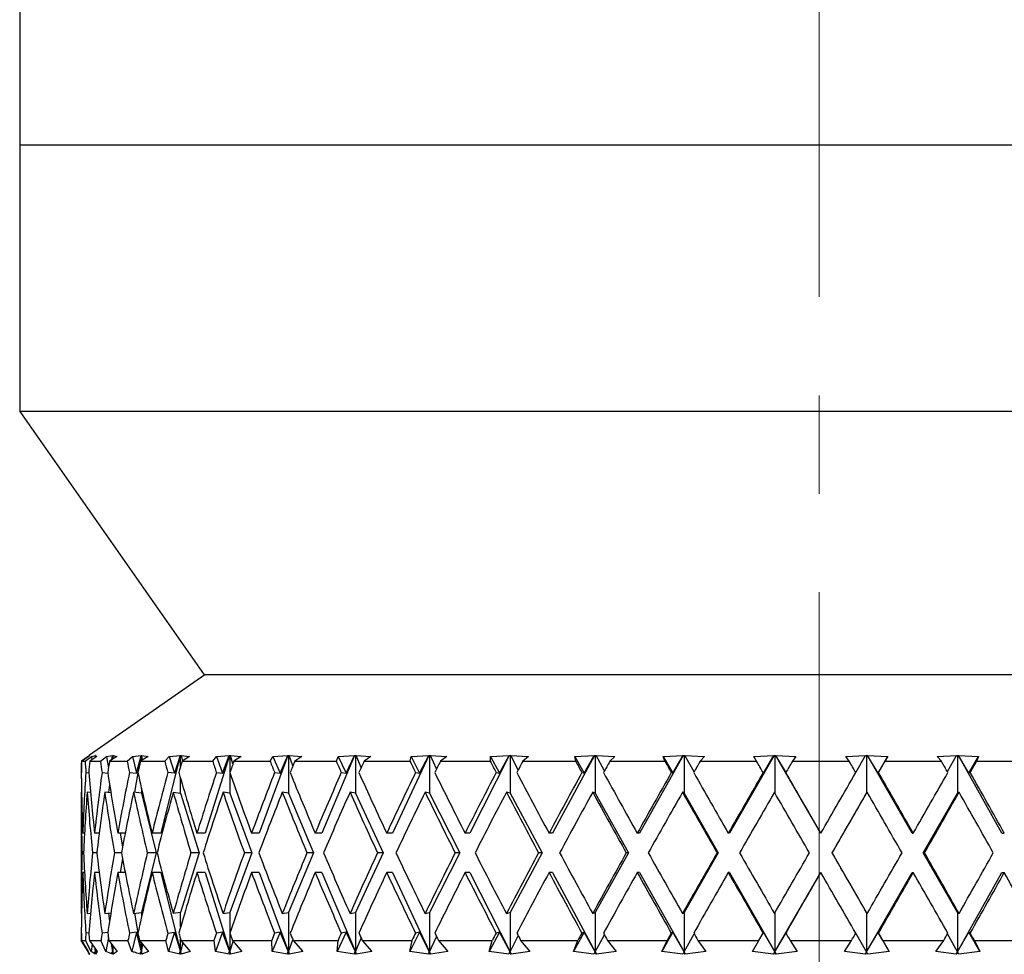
# Model space of a CAD drawing. Header units: inches. Extents: x 1.8 to 31.6, y 1.3 to 21.4.
# Tile 2 of 65: x 3.4 to 4.4, y 7.9 to 8.8. Entities that reach past the tile are written whole.
import ezdxf

# ---------------------------------------------------------------- set-up
doc = ezdxf.new("R2010")
doc.units = ezdxf.units.IN
doc.header["$MEASUREMENT"] = 0
doc.linetypes.add('CENTERX2', pattern=[0.8, 0.5, -0.1, 0.1, -0.1])

msp = doc.modelspace()

# ---------------------------------------------------------------- linework, layer by layer
at = {"color": 7, "linetype": 'CENTERX2', "lineweight": 18}
msp.add_line((4.2095, 6.9339), (4.2095, 15.9407), dxfattribs=at)
at = {"color": 7, "linetype": 'Continuous', "lineweight": 25}
for p, q in [((3.397, 9.2592), (3.397, 8.6882)), ((3.397, 8.6882), (3.397, 8.4177)), ((4.6536, 8.6882), (3.397, 8.6882)), ((3.397, 8.4177), (3.5845, 8.1502)), ((4.5721, 8.4177), (3.397, 8.4177)), ((3.5852, 8.1502), (3.4681, 8.0683)), ((4.4577, 8.1502), (3.5845, 8.1502)), ((3.4597, 8.0622), (3.4666, 8.067)), ((3.4667, 8.067), (3.4598, 8.0622)), ((3.4635, 8.0622), (3.47, 8.067)), ((3.4666, 8.067), (3.468, 8.0682)), ((3.4666, 8.067), (3.4666, 8.067)), ((3.468, 8.0682), (3.4667, 8.067)), ((3.4681, 8.0683), (3.4679, 8.0681)), ((3.4681, 8.0682), (3.468, 8.0682)), ((3.468, 8.0682), (3.4681, 8.0682)), ((3.4681, 8.0682), (3.468, 8.0682)), ((3.468, 8.0682), (3.4681, 8.0682)), ((3.4681, 8.0683), (3.4681, 8.0683)), ((3.4755, 8.067), (3.4682, 8.0622)), ((3.47, 8.067), (3.4739, 8.0682)), ((3.47, 8.067), (3.4704, 8.0637)), ((3.4736, 8.0658), (3.4739, 8.0682)), ((3.4739, 8.0682), (3.474, 8.0682)), ((3.474, 8.0682), (3.4739, 8.066)), ((3.474, 8.0682), (3.4741, 8.0682)), ((3.4741, 8.0682), (3.4743, 8.0682)), ((3.4741, 8.0682), (3.4741, 8.0661)), ((3.4742, 8.0682), (3.4755, 8.067)), ((3.4743, 8.0682), (3.4742, 8.0682)), ((3.4742, 8.0662), (3.4742, 8.0682)), ((3.4791, 8.0622), (3.4851, 8.067)), ((3.4851, 8.067), (3.4914, 8.0682)), ((3.4851, 8.067), (3.4872, 8.0553)), ((3.4958, 8.067), (3.4882, 8.0622)), ((3.4906, 8.0637), (3.4914, 8.0682)), ((3.4916, 8.0682), (3.4911, 8.064)), ((3.4914, 8.0682), (3.4916, 8.0682)), ((3.4916, 8.0682), (3.4917, 8.0682)), ((3.4917, 8.0682), (3.492, 8.0682)), ((3.4917, 8.0682), (3.4917, 8.0644)), ((3.4919, 8.0682), (3.4958, 8.067)), ((3.492, 8.0682), (3.4919, 8.0682)), ((3.4923, 8.0648), (3.4919, 8.0682)), ((3.5062, 8.0622), (3.5115, 8.067)), ((3.5115, 8.067), (3.5203, 8.0682)), ((3.5115, 8.067), (3.5157, 8.05)), ((3.5157, 8.05), (3.5203, 8.0682)), ((3.5204, 8.0682), (3.5178, 8.054)), ((3.5274, 8.067), (3.5197, 8.0622)), ((3.5203, 8.0682), (3.5204, 8.0682)), ((3.5204, 8.0682), (3.5207, 8.0682)), ((3.5207, 8.0682), (3.5211, 8.0682)), ((3.5207, 8.0682), (3.5207, 8.0628)), ((3.521, 8.0682), (3.5274, 8.067)), ((3.5211, 8.0682), (3.521, 8.0682)), ((3.5218, 8.0636), (3.521, 8.0682)), ((3.5601, 8.0682), (3.5406, 7.9892)), ((3.5445, 8.0622), (3.549, 8.067)), ((3.549, 8.067), (3.56, 8.0682)), ((3.549, 8.067), (3.5543, 8.05)), ((3.56, 8.0682), (3.5543, 8.05)), ((3.56, 8.0682), (3.5601, 8.0682)), ((3.5601, 8.0682), (3.5605, 8.0682)), ((3.5605, 8.0682), (3.561, 8.0682)), ((3.5605, 8.057), (3.5605, 8.0682)), ((3.561, 8.0682), (3.5697, 8.067)), ((3.561, 8.0682), (3.561, 8.0682)), ((3.561, 8.0682), (3.5624, 8.0624)), ((3.5697, 8.067), (3.562, 8.0622)), ((3.6101, 8.0682), (3.5856, 7.9892)), ((3.5932, 8.0622), (3.5969, 8.067)), ((3.5969, 8.067), (3.61, 8.0682)), ((3.5969, 8.067), (3.6032, 8.05)), ((3.6032, 8.05), (3.61, 8.0682)), ((3.61, 8.0682), (3.6101, 8.0682)), ((3.6101, 8.0682), (3.6106, 8.0682)), ((3.6106, 8.0682), (3.6112, 8.0682)), ((3.6106, 8.0682), (3.6106, 8.0508)), ((3.6111, 8.0682), (3.6221, 8.067)), ((3.6112, 8.0682), (3.6111, 8.0682)), ((3.6137, 8.0598), (3.6111, 8.0682)), ((3.6221, 8.067), (3.6146, 8.0622)), ((3.6695, 8.0682), (3.6403, 7.9892)), ((3.6516, 8.0622), (3.6544, 8.067)), ((3.6544, 8.067), (3.6694, 8.0682)), ((3.6544, 8.067), (3.6616, 8.05)), ((3.6616, 8.05), (3.6694, 8.0682)), ((3.6694, 8.0682), (3.6695, 8.0682)), ((3.6695, 8.0682), (3.6701, 8.0682)), ((3.6701, 8.0682), (3.6708, 8.0682)), ((3.6701, 8.0682), (3.6701, 8.0299)), ((3.6707, 8.0682), (3.6838, 8.067)), ((3.6708, 8.0682), (3.6707, 8.0682)), ((3.6747, 8.0576), (3.6707, 8.0682)), ((3.6838, 8.067), (3.6765, 8.0622)), ((3.7374, 8.0682), (3.7041, 7.9892)), ((3.7188, 8.0622), (3.7207, 8.067)), ((3.7207, 8.067), (3.7373, 8.0682)), ((3.7207, 8.067), (3.7287, 8.05)), ((3.7287, 8.05), (3.7373, 8.0682)), ((3.7373, 8.0682), (3.7374, 8.0682)), ((3.7374, 8.0682), (3.7381, 8.0682)), ((3.7381, 8.0682), (3.7389, 8.0682)), ((3.7381, 8.0682), (3.7381, 8.0299)), ((3.7388, 8.0682), (3.7538, 8.067)), ((3.7389, 8.0682), (3.7388, 8.0682)), ((3.744, 8.056), (3.7388, 8.0682)), ((3.7538, 8.067), (3.7469, 8.0622)), ((3.8128, 8.0682), (3.7758, 7.9892)), ((3.7937, 8.0622), (3.7947, 8.067)), ((3.7947, 8.067), (3.8127, 8.0682)), ((3.7947, 8.067), (3.8034, 8.05)), ((3.8034, 8.05), (3.8127, 8.0682)), ((3.8127, 8.0682), (3.8128, 8.0682)), ((3.8128, 8.0682), (3.8136, 8.0682)), ((3.8136, 8.0682), (3.8144, 8.0682)), ((3.8136, 8.0682), (3.8136, 8.0299)), ((3.8144, 8.0682), (3.831, 8.067)), ((3.8144, 8.0682), (3.8144, 8.0682)), ((3.8207, 8.0546), (3.8144, 8.0682)), ((3.831, 8.067), (3.8245, 8.0622)), ((3.8944, 8.0682), (3.8544, 7.9892)), ((3.8753, 8.067), (3.8943, 8.0682)), ((3.8753, 8.0622), (3.8753, 8.067)), ((3.8753, 8.067), (3.8845, 8.05)), ((3.8845, 8.05), (3.8943, 8.0682)), ((3.8943, 8.0682), (3.8944, 8.0682)), ((3.8944, 8.0682), (3.8953, 8.0682)), ((3.8953, 8.0682), (3.8961, 8.0682)), ((3.8953, 8.0682), (3.8953, 8.0299)), ((3.8961, 8.0682), (3.9141, 8.067)), ((3.8961, 8.0682), (3.8961, 8.0682)), ((3.9036, 8.0535), (3.8961, 8.0682)), ((3.9141, 8.067), (3.9082, 8.0622)), ((3.981, 8.0682), (3.9386, 7.9892)), ((3.9611, 8.067), (3.9809, 8.0682)), ((3.962, 8.0622), (3.9611, 8.067)), ((3.9611, 8.067), (3.9707, 8.05)), ((3.9707, 8.05), (3.9809, 8.0682)), ((3.9809, 8.0682), (3.981, 8.0682)), ((3.981, 8.0682), (3.9819, 8.0682)), ((3.9819, 8.0682), (3.9828, 8.0682)), ((3.9819, 8.0682), (3.9819, 8.0299)), ((3.9828, 8.0682), (4.0019, 8.067)), ((3.9828, 8.0682), (3.9828, 8.0682)), ((3.9913, 8.0525), (3.9828, 8.0682)), ((4.0019, 8.067), (3.9967, 8.0622)), ((4.0712, 8.0682), (4.027, 7.9892)), ((4.0509, 8.067), (4.0712, 8.0682)), ((4.0527, 8.0622), (4.0509, 8.067)), ((4.0509, 8.067), (4.0606, 8.05)), ((4.0606, 8.05), (4.0712, 8.0682)), ((4.0712, 8.0682), (4.0721, 8.0682)), ((4.0712, 8.0682), (4.0712, 8.0682)), ((4.0721, 8.0682), (4.0731, 8.0682)), ((4.0721, 8.0682), (4.0721, 8.0299)), ((4.0731, 8.0682), (4.0929, 8.067)), ((4.0731, 8.0682), (4.0731, 8.0682)), ((4.0824, 8.0516), (4.0731, 8.0682)), ((4.0929, 8.067), (4.0885, 8.0622)), ((4.1636, 8.0682), (4.1183, 7.9892)), ((4.1431, 8.067), (4.1635, 8.0682)), ((4.1459, 8.0622), (4.1431, 8.067)), ((4.153, 8.05), (4.1635, 8.0682)), ((4.1635, 8.0682), (4.1636, 8.0682)), ((4.1636, 8.0682), (4.1645, 8.0682)), ((4.1645, 8.0682), (4.1655, 8.0682)), ((4.1645, 8.0682), (4.1645, 8.0299)), ((4.1655, 8.0682), (4.1858, 8.067)), ((4.1655, 8.0682), (4.1655, 8.0682)), ((4.2111, 7.9892), (4.1655, 8.0682)), ((4.1761, 8.05), (4.1655, 8.0682)), ((4.1858, 8.067), (4.1822, 8.0622)), ((4.2364, 8.067), (4.2567, 8.0682)), ((4.2401, 8.0622), (4.2364, 8.067)), ((4.2467, 8.0508), (4.2567, 8.0682)), ((4.2567, 8.0682), (4.2577, 8.0682)), ((4.2567, 8.0682), (4.2567, 8.0682)), ((4.2577, 8.0682), (4.2586, 8.0682)), ((4.2577, 8.0682), (4.2577, 8.0299)), ((4.2586, 8.0682), (4.2587, 8.0682)), ((4.3038, 7.9892), (4.2586, 8.0682)), ((4.2587, 8.0682), (4.2791, 8.067)), ((4.2693, 8.05), (4.2587, 8.0682)), ((4.2693, 8.05), (4.2791, 8.067)), ((4.2791, 8.067), (4.2764, 8.0622)), ((4.3292, 8.067), (4.349, 8.0682)), ((4.3337, 8.0622), (4.3292, 8.067)), ((4.3398, 8.0517), (4.349, 8.0682)), ((4.349, 8.0682), (4.3491, 8.0682)), ((4.3491, 8.0682), (4.35, 8.0682)), ((4.35, 8.0682), (4.3509, 8.0682)), ((4.35, 8.0682), (4.35, 8.0299)), ((4.3509, 8.0682), (4.351, 8.0682)), ((4.3951, 7.9892), (4.3509, 8.0682)), ((4.351, 8.0682), (4.3713, 8.067)), ((4.3615, 8.05), (4.351, 8.0682)), ((4.3615, 8.05), (4.3713, 8.067)), ((4.3713, 8.067), (4.3695, 8.0622)), ((3.4598, 8.0622), (3.4635, 8.0622)), ((3.4682, 8.0622), (3.4791, 8.0622)), ((3.4882, 8.0622), (3.5062, 8.0622)), ((3.5197, 8.0622), (3.5445, 8.0622)), ((3.562, 8.0622), (3.5932, 8.0622)), ((3.6146, 8.0622), (3.6516, 8.0622)), ((3.6765, 8.0622), (3.7188, 8.0622)), ((3.7469, 8.0622), (3.7937, 8.0622)), ((3.8245, 8.0622), (3.8753, 8.0622)), ((3.9082, 8.0622), (3.962, 8.0622)), ((3.9967, 8.0622), (4.0527, 8.0622)), ((4.0885, 8.0622), (4.1459, 8.0622)), ((4.1822, 8.0622), (4.2401, 8.0622)), ((4.2764, 8.0622), (4.3337, 8.0622)), ((4.3695, 8.0622), (4.4255, 8.0622)), ((3.4596, 8.0508), (3.4596, 8.0508)), ((3.4642, 8.0508), (3.4672, 8.0505)), ((3.4807, 8.0508), (3.4866, 8.0501)), ((3.5086, 8.0508), (3.5157, 8.05)), ((3.5172, 8.0504), (3.5137, 8.0307)), ((3.5543, 8.05), (3.5475, 8.0508)), ((3.5969, 8.0508), (3.6032, 8.05)), ((3.6106, 8.0508), (3.6106, 8.0299)), ((3.656, 8.0508), (3.6616, 8.05)), ((3.7238, 8.0508), (3.7287, 8.05)), ((3.7993, 8.0508), (3.8034, 8.05)), ((3.8812, 8.0508), (3.8845, 8.05)), ((3.9683, 8.0508), (3.9707, 8.05)), ((4.0592, 8.0508), (4.0606, 8.05)), ((4.1525, 8.0508), (4.153, 8.05)), ((4.1756, 8.0508), (4.1761, 8.05)), ((4.2698, 8.0508), (4.2693, 8.05)), ((4.363, 8.0508), (4.3615, 8.05)), ((3.4883, 8.0388), (3.4874, 8.0304)), ((3.5207, 8.035), (3.5207, 8.0299)), ((3.5605, 8.0299), (3.5605, 8.0446)), ((3.4599, 8.0308), (3.4595, 8.0308)), ((3.4595, 8.028), (3.4595, 7.9105)), ((3.469, 8.0304), (3.4656, 8.0308)), ((3.4897, 8.0301), (3.4835, 8.0308)), ((3.5207, 8.0299), (3.5128, 8.0308)), ((3.5207, 8.0299), (3.5357, 7.9692)), ((3.5531, 8.0308), (3.5605, 8.0299)), ((3.5605, 8.0299), (3.5794, 7.9692)), ((3.6106, 8.0299), (3.6037, 8.0308)), ((3.6106, 8.0299), (3.633, 7.9692)), ((3.6701, 8.0299), (3.6639, 8.0308)), ((3.6701, 8.0299), (3.6957, 7.9692)), ((3.7381, 8.0299), (3.7327, 8.0308)), ((3.7381, 8.0299), (3.7665, 7.9692)), ((3.8136, 8.0299), (3.809, 8.0308)), ((3.8136, 8.0299), (3.8443, 7.9692)), ((3.8953, 8.0299), (3.8916, 8.0308)), ((3.8953, 8.0299), (3.9278, 7.9692)), ((3.9819, 8.0299), (3.9793, 8.0308)), ((3.9819, 8.0299), (4.0158, 7.9692)), ((4.0721, 8.0299), (4.0706, 8.0308)), ((4.0721, 8.0299), (4.1069, 7.9692)), ((4.2227, 7.9692), (4.2577, 8.0299)), ((4.2577, 8.0299), (4.2582, 8.0308)), ((4.3153, 7.9692), (4.35, 8.0299)), ((4.35, 8.0299), (4.3516, 8.0308)), ((3.4629, 7.9892), (3.4611, 7.9892)), ((3.4778, 7.9892), (3.4731, 7.9892)), ((3.5042, 7.9892), (3.4967, 7.9892)), ((3.499, 7.9892), (3.5015, 7.9753)), ((3.5406, 7.9892), (3.5316, 7.9892)), ((3.5856, 7.9892), (3.5771, 7.9892)), ((3.6403, 7.9892), (3.6327, 7.9892)), ((3.7041, 7.9892), (3.6973, 7.9892)), ((3.7758, 7.9892), (3.77, 7.9892)), ((3.8544, 7.9892), (3.8496, 7.9892)), ((3.9386, 7.9892), (3.9349, 7.9892)), ((4.027, 7.9892), (4.0246, 7.9892)), ((4.1183, 7.9892), (4.1171, 7.9892)), ((4.2111, 7.9892), (4.2111, 7.9892)), ((4.3038, 7.9892), (4.3051, 7.9892)), ((4.3951, 7.9892), (4.3976, 7.9892)), ((3.4619, 7.9692), (3.4604, 7.9692)), ((3.4754, 7.9692), (3.471, 7.9692)), ((3.5004, 7.9692), (3.4932, 7.9692)), ((3.5357, 7.9692), (3.5207, 7.9086)), ((3.5357, 7.9692), (3.5267, 7.9692)), ((3.5794, 7.9692), (3.5605, 7.9086)), ((3.5794, 7.9692), (3.571, 7.9692)), ((3.633, 7.9692), (3.6106, 7.9086)), ((3.633, 7.9692), (3.6253, 7.9692)), ((3.6957, 7.9692), (3.6701, 7.9086)), ((3.6957, 7.9692), (3.6889, 7.9692)), ((3.7665, 7.9692), (3.7381, 7.9086)), ((3.7665, 7.9692), (3.7607, 7.9692)), ((3.8443, 7.9692), (3.8136, 7.9086)), ((3.8443, 7.9692), (3.8395, 7.9692)), ((3.9278, 7.9692), (3.8953, 7.9086)), ((3.9278, 7.9692), (3.9242, 7.9692)), ((4.0158, 7.9692), (3.9819, 7.9086)), ((4.0158, 7.9692), (4.0134, 7.9692)), ((4.1069, 7.9692), (4.0721, 7.9086)), ((4.1069, 7.9692), (4.1057, 7.9692)), ((4.2577, 7.9086), (4.2227, 7.9692)), ((4.2227, 7.9692), (4.2227, 7.9692)), ((4.35, 7.9086), (4.3153, 7.9692)), ((4.3153, 7.9692), (4.3166, 7.9692)), ((3.5015, 7.9632), (3.499, 7.9492)), ((3.4629, 7.9492), (3.4611, 7.9492)), ((3.4778, 7.9492), (3.4731, 7.9492)), ((3.5042, 7.9492), (3.4967, 7.9492)), ((3.5406, 7.9492), (3.5316, 7.9492)), ((3.5406, 7.9492), (3.5605, 7.8686)), ((3.5856, 7.9492), (3.5771, 7.9492)), ((3.5856, 7.9492), (3.6106, 7.8686)), ((3.6403, 7.9492), (3.6327, 7.9492)), ((3.6403, 7.9492), (3.6701, 7.8686)), ((3.7041, 7.9492), (3.6973, 7.9492)), ((3.7041, 7.9492), (3.7381, 7.8686)), ((3.7758, 7.9492), (3.77, 7.9492)), ((3.7758, 7.9492), (3.8136, 7.8686)), ((3.8544, 7.9492), (3.8496, 7.9492)), ((3.8544, 7.9492), (3.8953, 7.8686)), ((3.9386, 7.9492), (3.9349, 7.9492)), ((3.9386, 7.9492), (3.9819, 7.8686)), ((4.027, 7.9492), (4.0246, 7.9492)), ((4.027, 7.9492), (4.0721, 7.8686)), ((4.1183, 7.9492), (4.1171, 7.9492)), ((4.1183, 7.9492), (4.1645, 7.8686)), ((4.1645, 7.8686), (4.2111, 7.9492)), ((4.2111, 7.9492), (4.2111, 7.9492)), ((4.2577, 7.8686), (4.3038, 7.9492)), ((4.3038, 7.9492), (4.3051, 7.9492)), ((4.35, 7.8686), (4.3951, 7.9492)), ((4.3951, 7.9492), (4.3976, 7.9492)), ((3.4595, 7.9077), (3.4599, 7.9077)), ((3.4656, 7.9077), (3.469, 7.908)), ((3.4835, 7.9077), (3.4897, 7.9084)), ((3.4874, 7.9081), (3.4883, 7.8997)), ((3.5128, 7.9077), (3.5207, 7.9086)), ((3.5137, 7.9078), (3.5172, 7.888)), ((3.5207, 7.9086), (3.5207, 7.9035)), ((3.5605, 7.9086), (3.5531, 7.9077)), ((3.5605, 7.8939), (3.5605, 7.9086)), ((3.6037, 7.9077), (3.6106, 7.9086)), ((3.6106, 7.9086), (3.6106, 7.8877)), ((3.6639, 7.9077), (3.6701, 7.9086)), ((3.6701, 7.9086), (3.6701, 7.8686)), ((3.7327, 7.9077), (3.7381, 7.9086)), ((3.7381, 7.9086), (3.7381, 7.8686)), ((3.809, 7.9077), (3.8136, 7.9086)), ((3.8136, 7.9086), (3.8136, 7.8686)), ((3.8916, 7.9077), (3.8953, 7.9086)), ((3.8953, 7.9086), (3.8953, 7.8686)), ((3.9793, 7.9077), (3.9819, 7.9086)), ((3.9819, 7.9086), (3.9819, 7.8686)), ((4.0706, 7.9077), (4.0721, 7.9086)), ((4.0721, 7.9086), (4.0721, 7.8686)), ((4.1645, 7.9086), (4.1645, 7.8686)), ((4.2577, 7.9086), (4.2577, 7.8686)), ((4.2582, 7.9077), (4.2577, 7.9086)), ((4.35, 7.9086), (4.35, 7.8686)), ((4.3516, 7.9077), (4.35, 7.9086)), ((3.4596, 7.8877), (3.4596, 7.8877)), ((3.4672, 7.888), (3.4642, 7.8877)), ((3.4866, 7.8883), (3.4807, 7.8877)), ((3.5157, 7.8885), (3.5086, 7.8877)), ((3.5157, 7.8885), (3.5109, 7.8691)), ((3.5207, 7.8686), (3.5157, 7.8885)), ((3.5475, 7.8877), (3.5543, 7.8885)), ((3.5543, 7.8885), (3.5483, 7.8691)), ((3.5543, 7.8885), (3.5605, 7.8686)), ((3.6032, 7.8885), (3.596, 7.8691)), ((3.6032, 7.8885), (3.5969, 7.8877)), ((3.6106, 7.8686), (3.6032, 7.8885)), ((3.6106, 7.8877), (3.6106, 7.8686)), ((3.6616, 7.8885), (3.6535, 7.8691)), ((3.6616, 7.8885), (3.656, 7.8877)), ((3.6701, 7.8686), (3.6616, 7.8885)), ((3.7287, 7.8885), (3.7196, 7.8691)), ((3.7287, 7.8885), (3.7238, 7.8877)), ((3.7381, 7.8686), (3.7287, 7.8885)), ((3.8034, 7.8885), (3.7936, 7.8691)), ((3.8034, 7.8885), (3.7993, 7.8877)), ((3.8136, 7.8686), (3.8034, 7.8885)), ((3.8845, 7.8885), (3.874, 7.8691)), ((3.8845, 7.8885), (3.8812, 7.8877)), ((3.8953, 7.8686), (3.8845, 7.8885)), ((3.8953, 7.8686), (3.9036, 7.8849)), ((3.9707, 7.8885), (3.9598, 7.8691)), ((3.9707, 7.8885), (3.9683, 7.8877)), ((3.9819, 7.8686), (3.9707, 7.8885)), ((3.9819, 7.8686), (3.9913, 7.8859)), ((4.0606, 7.8885), (4.0495, 7.8691)), ((4.0606, 7.8885), (4.0592, 7.8877)), ((4.0721, 7.8686), (4.0606, 7.8885)), ((4.0721, 7.8686), (4.0824, 7.8868)), ((4.1482, 7.8802), (4.1525, 7.8877)), ((4.153, 7.8885), (4.1525, 7.8877)), ((4.1645, 7.8686), (4.153, 7.8885)), ((4.1645, 7.8686), (4.1761, 7.8885)), ((4.1761, 7.8885), (4.1756, 7.8877)), ((4.2577, 7.8686), (4.2467, 7.8877)), ((4.2577, 7.8686), (4.2693, 7.8885)), ((4.2693, 7.8885), (4.2698, 7.8877)), ((4.2805, 7.8691), (4.2693, 7.8885)), ((4.2741, 7.8802), (4.2698, 7.8877)), ((4.35, 7.8686), (4.3398, 7.8868)), ((4.35, 7.8686), (4.3615, 7.8885)), ((4.3615, 7.8885), (4.363, 7.8877)), ((4.3726, 7.8691), (4.3615, 7.8885)), ((3.4666, 7.8691), (3.4596, 7.8802)), ((3.4597, 7.8802), (3.4667, 7.8691)), ((3.4597, 7.8802), (3.4638, 7.8802)), ((3.4698, 7.8691), (3.4638, 7.8802)), ((3.4678, 7.8802), (3.4756, 7.8691)), ((3.4678, 7.8802), (3.4796, 7.8802)), ((3.4706, 7.8763), (3.4698, 7.8691)), ((3.4846, 7.8691), (3.4796, 7.8802)), ((3.4872, 7.8831), (3.4846, 7.8691)), ((3.4876, 7.8802), (3.4961, 7.8691)), ((3.4876, 7.8802), (3.507, 7.8802)), ((3.4917, 7.8686), (3.4903, 7.8767)), ((3.4909, 7.8758), (3.4917, 7.8686)), ((3.4917, 7.8748), (3.4917, 7.8686)), ((3.5109, 7.8691), (3.507, 7.8802)), ((3.5178, 7.8845), (3.5207, 7.8686)), ((3.5188, 7.8802), (3.5278, 7.8691)), ((3.5188, 7.8802), (3.5455, 7.8802)), ((3.5207, 7.8779), (3.5207, 7.8686)), ((3.5207, 7.8686), (3.5221, 7.8762)), ((3.5483, 7.8691), (3.5455, 7.8802)), ((3.5605, 7.8686), (3.5605, 7.8815)), ((3.5628, 7.8779), (3.5605, 7.8686)), ((3.5609, 7.8802), (3.5703, 7.8691)), ((3.5609, 7.8802), (3.5945, 7.8802)), ((3.596, 7.8691), (3.5945, 7.8802)), ((3.6106, 7.8686), (3.614, 7.8793)), ((3.6132, 7.8802), (3.6228, 7.8691)), ((3.6132, 7.8802), (3.6531, 7.8802)), ((3.6535, 7.8691), (3.6531, 7.8802)), ((3.6701, 7.8686), (3.6747, 7.8808)), ((3.6749, 7.8802), (3.6847, 7.8691)), ((3.6749, 7.8802), (3.7205, 7.8802)), ((3.7196, 7.8691), (3.7205, 7.8802)), ((3.7381, 7.8686), (3.744, 7.8825)), ((3.7451, 7.8802), (3.7548, 7.8691)), ((3.7451, 7.8802), (3.7957, 7.8802)), ((3.7936, 7.8691), (3.7957, 7.8802)), ((3.8136, 7.8686), (3.8207, 7.8838)), ((3.8225, 7.8802), (3.832, 7.8691)), ((3.8225, 7.8802), (3.8773, 7.8802)), ((3.874, 7.8691), (3.8773, 7.8802)), ((3.9061, 7.8802), (3.9153, 7.8691)), ((3.9061, 7.8802), (3.9642, 7.8802)), ((3.9598, 7.8691), (3.9642, 7.8802)), ((3.9945, 7.8802), (4.0031, 7.8691)), ((3.9945, 7.8802), (4.055, 7.8802)), ((4.0495, 7.8691), (4.055, 7.8802)), ((4.0862, 7.8802), (4.0942, 7.8691)), ((4.0862, 7.8802), (4.1482, 7.8802)), ((4.1418, 7.8691), (4.1482, 7.8802)), ((4.1799, 7.8802), (4.1872, 7.8691)), ((4.1799, 7.8802), (4.2424, 7.8802)), ((4.2351, 7.8691), (4.2424, 7.8802)), ((4.2741, 7.8802), (4.2805, 7.8691)), ((4.2741, 7.8802), (4.336, 7.8802)), ((4.328, 7.8691), (4.336, 7.8802)), ((4.3672, 7.8802), (4.3726, 7.8691)), ((4.3672, 7.8802), (4.4277, 7.8802)), ((3.4667, 7.8691), (3.468, 7.8663)), ((3.4667, 7.8684), (3.468, 7.8663)), ((3.468, 7.8663), (3.4667, 7.8684)), ((3.4679, 7.8664), (3.4682, 7.866)), ((3.4738, 7.8663), (3.4698, 7.8691)), ((3.4727, 7.8684), (3.4741, 7.8686)), ((3.4727, 7.8684), (3.4738, 7.8663)), ((3.4742, 7.8663), (3.4727, 7.8684)), ((3.4741, 7.8686), (3.4737, 7.8717)), ((3.474, 7.8714), (3.4741, 7.8686)), ((3.4741, 7.8712), (3.4741, 7.8686)), ((3.4741, 7.8686), (3.4742, 7.8711)), ((3.4741, 7.8686), (3.4742, 7.8663)), ((3.4756, 7.8691), (3.4742, 7.8663)), ((3.4913, 7.8663), (3.4846, 7.8691)), ((3.4904, 7.8684), (3.4917, 7.8686)), ((3.4904, 7.8684), (3.4913, 7.8663)), ((3.492, 7.8663), (3.4904, 7.8684)), ((3.4917, 7.8686), (3.4923, 7.874)), ((3.4917, 7.8686), (3.492, 7.8663)), ((3.4961, 7.8691), (3.492, 7.8663)), ((3.5194, 7.8684), (3.5207, 7.8686)), ((3.5194, 7.8684), (3.5201, 7.8663)), ((3.5211, 7.8663), (3.5194, 7.8684)), ((3.5207, 7.8686), (3.5211, 7.8663)), ((3.5278, 7.8691), (3.5211, 7.8663)), ((3.5598, 7.8663), (3.5483, 7.8691)), ((3.5605, 7.8686), (3.5593, 7.8684)), ((3.5593, 7.8684), (3.5598, 7.8663)), ((3.5611, 7.8663), (3.5593, 7.8684)), ((3.5605, 7.8686), (3.5611, 7.8663)), ((3.5703, 7.8691), (3.5611, 7.8663)), ((3.6098, 7.8663), (3.596, 7.8691)), ((3.6095, 7.8684), (3.6106, 7.8686)), ((3.6095, 7.8684), (3.6098, 7.8663)), ((3.6113, 7.8663), (3.6095, 7.8684)), ((3.6106, 7.8686), (3.6113, 7.8663)), ((3.6228, 7.8691), (3.6113, 7.8663)), ((3.6691, 7.8663), (3.6535, 7.8691)), ((3.6691, 7.8684), (3.6701, 7.8686)), ((3.6691, 7.8684), (3.6691, 7.8663)), ((3.6709, 7.8663), (3.6691, 7.8684)), ((3.6701, 7.8686), (3.6709, 7.8663)), ((3.6847, 7.8691), (3.6709, 7.8663)), ((3.7371, 7.8663), (3.7196, 7.8691)), ((3.7372, 7.8684), (3.7371, 7.8663)), ((3.7372, 7.8684), (3.7381, 7.8686)), ((3.7391, 7.8663), (3.7372, 7.8684)), ((3.7381, 7.8686), (3.7391, 7.8663)), ((3.7548, 7.8691), (3.7391, 7.8663)), ((3.8124, 7.8663), (3.7936, 7.8691)), ((3.8128, 7.8684), (3.8124, 7.8663)), ((3.8128, 7.8684), (3.8136, 7.8686)), ((3.8146, 7.8663), (3.8128, 7.8684)), ((3.8136, 7.8686), (3.8146, 7.8663)), ((3.832, 7.8691), (3.8146, 7.8663)), ((3.894, 7.8663), (3.874, 7.8691)), ((3.8947, 7.8684), (3.894, 7.8663)), ((3.8947, 7.8684), (3.8953, 7.8686)), ((3.8964, 7.8663), (3.8947, 7.8684)), ((3.8953, 7.8686), (3.8964, 7.8663)), ((3.9153, 7.8691), (3.8964, 7.8663)), ((3.9806, 7.8663), (3.9598, 7.8691)), ((3.9815, 7.8684), (3.9806, 7.8663)), ((3.9815, 7.8684), (3.9819, 7.8686)), ((3.9831, 7.8663), (3.9815, 7.8684)), ((3.9819, 7.8686), (3.9831, 7.8663)), ((4.0031, 7.8691), (3.9831, 7.8663)), ((4.0708, 7.8663), (4.0495, 7.8691)), ((4.0719, 7.8684), (4.0708, 7.8663)), ((4.0719, 7.8684), (4.0721, 7.8686)), ((4.0734, 7.8663), (4.0719, 7.8684)), ((4.0721, 7.8686), (4.0734, 7.8663)), ((4.0942, 7.8691), (4.0734, 7.8663)), ((4.1632, 7.8663), (4.1418, 7.8691)), ((4.1632, 7.8663), (4.1645, 7.8686)), ((4.1645, 7.8684), (4.1632, 7.8663)), ((4.1645, 7.8686), (4.1658, 7.8663)), ((4.1645, 7.8684), (4.1645, 7.8686)), ((4.1658, 7.8663), (4.1645, 7.8684)), ((4.1872, 7.8691), (4.1658, 7.8663)), ((4.2564, 7.8663), (4.2351, 7.8691)), ((4.2564, 7.8663), (4.2577, 7.8686)), ((4.2578, 7.8684), (4.2564, 7.8663)), ((4.2578, 7.8684), (4.2577, 7.8686)), ((4.259, 7.8663), (4.2578, 7.8684)), ((4.2805, 7.8691), (4.259, 7.8663)), ((4.3488, 7.8663), (4.328, 7.8691)), ((4.3488, 7.8663), (4.35, 7.8686)), ((4.3503, 7.8684), (4.3488, 7.8663)), ((4.3503, 7.8684), (4.35, 7.8686)), ((4.3513, 7.8663), (4.3503, 7.8684)), ((4.3726, 7.8691), (4.3513, 7.8663))]:
    msp.add_line(p, q, dxfattribs=at)
for centre, major_axis, ratio, start_param, end_param in [((4.2095, 7.9492), (-0.068, 1.2984), 0.575234, 1.4536, 1.462428), ((4.2095, 7.9492), (-0.0728, 1.2984), 0.574922, 1.45148, 1.460309), ((4.2095, 7.9492), (-0.2069, 1.2939), 0.557139, 1.394843, 1.403672), ((4.2095, 7.9492), (0.0728, 1.2984), 0.574922, 1.515938, 1.524766), ((4.2095, 7.9492), (-0.3249, 1.2878), 0.524922, 1.352058, 1.360887), ((4.2095, 7.9492), (0.2069, 1.2939), 0.557139, 1.572575, 1.581403), ((4.2095, 7.9492), (-0.4234, 1.2829), 0.482534, 1.325763, 1.334591), ((4.2095, 7.9492), (0.3249, 1.2878), 0.524922, 1.61536, 1.624188), ((4.2095, 7.9492), (-0.5039, 1.2805), 0.433808, 1.314627, 1.323455), ((4.2095, 7.9492), (0.4234, 1.2829), 0.482534, 1.641656, 1.650484), ((4.2095, 7.9492), (-0.569, 1.2808), 0.381519, 1.315818, 1.324646), ((4.2095, 7.9492), (0.5039, 1.2805), 0.433808, 1.652791, 1.66162), ((4.2095, 7.9492), (-0.6213, 1.283), 0.327439, 1.326456, 1.335284), ((4.2095, 7.9492), (0.569, 1.2808), 0.381519, 1.651601, 1.660429), ((4.2095, 7.9492), (-0.663, 1.2864), 0.272617, 1.344128, 1.352956), ((4.2095, 7.9492), (0.6213, 1.283), 0.327439, 1.640962, 1.64979), ((4.2095, 7.9492), (-0.6955, 1.2902), 0.217622, 1.366937, 1.375765), ((4.2095, 7.9492), (0.663, 1.2864), 0.272617, 1.623291, 1.632119), ((4.2095, 7.9492), (-0.7198, 1.2937), 0.162726, 1.393414, 1.402242), ((4.2095, 7.9492), (0.6955, 1.2902), 0.217622, 1.600482, 1.60931), ((4.2095, 7.9492), (-0.7368, 1.2966), 0.108021, 1.422402, 1.43123), ((4.2095, 7.9492), (0.7198, 1.2937), 0.162726, 1.574005, 1.582833), ((4.2095, 7.9492), (-0.7468, 1.2984), 0.053491, 1.452954, 1.461782), ((4.2095, 7.9492), (0.7368, 1.2966), 0.108021, 1.545017, 1.553845), ((4.2095, 7.9492), (-0.75, 1.299), 0.00094, 4.790105, 4.798934), ((4.2095, 7.9492), (0.7468, 1.2984), 0.053491, 1.514464, 1.523293), ((4.2095, 7.9492), (-0.7465, 1.2984), 0.055372, 4.75882, 4.767649), ((4.2095, 7.9492), (0.75, 1.299), 0.00094, 4.79119, 4.800019), ((4.2095, 7.9492), (-0.7363, 1.2965), 0.109908, 4.728308, 4.737136), ((4.2095, 7.9492), (0.7465, 1.2984), 0.055372, 4.822475, 4.831304), ((4.2095, 7.9892), (-0.0728, 1.2984), 0.574922, 1.491163, 1.538568), ((4.2095, 7.9892), (-0.068, 1.2984), 0.575234, 1.493282, 1.508709), ((4.2095, 7.9892), (0.0728, 1.2984), 0.574922, 1.55562, 1.603025), ((4.2095, 7.9892), (-0.2069, 1.2939), 0.557139, 1.434526, 1.48193), ((4.2095, 7.9892), (0.2069, 1.2939), 0.557139, 1.612257, 1.659662), ((4.2095, 7.9892), (-0.3249, 1.2878), 0.524922, 1.391741, 1.439145), ((4.2095, 7.9892), (0.3249, 1.2878), 0.524922, 1.655042, 1.702447), ((4.2095, 7.9892), (-0.4234, 1.2829), 0.482534, 1.365445, 1.41285), ((4.2095, 7.9892), (0.4234, 1.2829), 0.482534, 1.681338, 1.728743), ((4.2095, 7.9892), (-0.5039, 1.2805), 0.433808, 1.354309, 1.401714), ((4.2095, 7.9892), (0.5039, 1.2805), 0.433808, 1.692474, 1.739879), ((4.2095, 7.9892), (-0.569, 1.2808), 0.381519, 1.3555, 1.402905), ((4.2095, 7.9892), (0.569, 1.2808), 0.381519, 1.691283, 1.738688), ((4.2095, 7.9892), (-0.6213, 1.283), 0.327439, 1.366138, 1.413543), ((4.2095, 7.9892), (0.6213, 1.283), 0.327439, 1.680645, 1.728049), ((4.2095, 7.9892), (-0.663, 1.2864), 0.272617, 1.38381, 1.431215), ((4.2095, 7.9892), (0.663, 1.2864), 0.272617, 1.662973, 1.710378), ((4.2095, 7.9892), (-0.6955, 1.2902), 0.217622, 1.406619, 1.454024), ((4.2095, 7.9892), (0.6955, 1.2902), 0.217622, 1.640164, 1.687569), ((4.2095, 7.9892), (-0.7198, 1.2937), 0.162726, 1.433096, 1.480501), ((4.2095, 7.9892), (0.7198, 1.2937), 0.162726, 1.613687, 1.661092), ((4.2095, 7.9892), (-0.7368, 1.2966), 0.108021, 1.462084, 1.509489), ((4.2095, 7.9892), (0.7368, 1.2966), 0.108021, 1.584699, 1.632104), ((4.2095, 7.9892), (-0.7468, 1.2984), 0.053491, 1.492636, 1.540041), ((4.2095, 7.9892), (0.7468, 1.2984), 0.053491, 1.554147, 1.601552), ((4.2095, 7.9892), (-0.75, 1.299), 0.00094, 4.711846, 4.759251), ((4.2095, 7.9892), (0.75, 1.299), 0.00094, 4.712932, 4.760336), ((4.2095, 7.9892), (-0.7465, 1.2984), 0.055372, 4.680562, 4.727966), ((4.2095, 7.9892), (0.7465, 1.2984), 0.055372, 4.744216, 4.791621), ((4.2095, 7.9892), (-0.7363, 1.2965), 0.109908, 4.650049, 4.697454), ((4.2095, 7.9492), (-0.0728, 1.2984), 0.574922, 1.475736, 1.523171), ((4.2095, 7.9492), (0.0728, 1.2984), 0.574922, 1.540193, 1.587628), ((4.2095, 7.9492), (-0.2069, 1.2939), 0.557139, 1.419099, 1.466534), ((4.2095, 7.9492), (0.2069, 1.2939), 0.557139, 1.59683, 1.644266), ((4.2095, 7.9492), (-0.3249, 1.2878), 0.524922, 1.376314, 1.423749), ((4.2095, 7.9492), (0.3249, 1.2878), 0.524922, 1.639615, 1.687051), ((4.2095, 7.9492), (-0.4234, 1.2829), 0.482534, 1.350018, 1.397453), ((4.2095, 7.9492), (0.4234, 1.2829), 0.482534, 1.665911, 1.713346), ((4.2095, 7.9492), (-0.5039, 1.2805), 0.433808, 1.338882, 1.386317), ((4.2095, 7.9492), (0.5039, 1.2805), 0.433808, 1.677047, 1.724482), ((4.2095, 7.9492), (-0.569, 1.2808), 0.381519, 1.340073, 1.387508), ((4.2095, 7.9492), (0.569, 1.2808), 0.381519, 1.675856, 1.723291), ((4.2095, 7.9492), (-0.6213, 1.283), 0.327439, 1.350711, 1.398147), ((4.2095, 7.9492), (0.6213, 1.283), 0.327439, 1.665218, 1.712653), ((4.2095, 7.9492), (-0.663, 1.2864), 0.272617, 1.368383, 1.415818), ((4.2095, 7.9492), (0.663, 1.2864), 0.272617, 1.647546, 1.694981), ((4.2095, 7.9492), (-0.6955, 1.2902), 0.217622, 1.391192, 1.438627), ((4.2095, 7.9492), (0.6955, 1.2902), 0.217622, 1.624737, 1.672172), ((4.2095, 7.9492), (-0.7198, 1.2937), 0.162726, 1.417669, 1.465104), ((4.2095, 7.9492), (0.7198, 1.2937), 0.162726, 1.59826, 1.645695), ((4.2095, 7.9492), (-0.7368, 1.2966), 0.108021, 1.446657, 1.494092), ((4.2095, 7.9492), (0.7368, 1.2966), 0.108021, 1.569272, 1.616707), ((4.2095, 7.9492), (-0.7468, 1.2984), 0.053491, 1.477209, 1.524645), ((4.2095, 7.9492), (0.7468, 1.2984), 0.053491, 1.53872, 1.586155), ((4.2095, 7.9492), (-0.75, 1.299), 0.00094, 4.727243, 4.774678), ((4.2095, 7.9492), (0.75, 1.299), 0.00094, 4.728328, 4.775763), ((4.2095, 7.9492), (-0.7465, 1.2984), 0.055372, 4.695958, 4.743393), ((4.2095, 7.9492), (0.7465, 1.2984), 0.055372, 4.759613, 4.807048), ((4.2095, 7.9492), (-0.7363, 1.2965), 0.109908, 4.665446, 4.712881), ((4.2095, 7.9892), (0.0728, 1.2984), 0.574922, 1.618422, 1.665857), ((4.2095, 7.9892), (-0.0728, 1.2984), 0.574922, 1.553964, 1.601399), ((4.2095, 7.9892), (0.2069, 1.2939), 0.557139, 1.675059, 1.722494), ((4.2095, 7.9892), (-0.2069, 1.2939), 0.557139, 1.497327, 1.544762), ((4.2095, 7.9892), (0.3249, 1.2878), 0.524922, 1.717844, 1.765279), ((4.2095, 7.9892), (-0.3249, 1.2878), 0.524922, 1.454542, 1.501977), ((4.2095, 7.9892), (0.4234, 1.2829), 0.482534, 1.744139, 1.791575), ((4.2095, 7.9892), (-0.4234, 1.2829), 0.482534, 1.428247, 1.475682), ((4.2095, 7.9892), (0.5039, 1.2805), 0.433808, 1.755275, 1.80271), ((4.2095, 7.9892), (-0.5039, 1.2805), 0.433808, 1.417111, 1.464546), ((4.2095, 7.9892), (0.569, 1.2808), 0.381519, 1.754085, 1.80152), ((4.2095, 7.9892), (-0.569, 1.2808), 0.381519, 1.418301, 1.465737), ((4.2095, 7.9892), (0.6213, 1.283), 0.327439, 1.743446, 1.790881), ((4.2095, 7.9892), (-0.6213, 1.283), 0.327439, 1.42894, 1.476375), ((4.2095, 7.9892), (0.663, 1.2864), 0.272617, 1.725774, 1.77321), ((4.2095, 7.9892), (-0.663, 1.2864), 0.272617, 1.446612, 1.494047), ((4.2095, 7.9892), (0.6955, 1.2902), 0.217622, 1.702965, 1.750401), ((4.2095, 7.9892), (-0.6955, 1.2902), 0.217622, 1.46942, 1.516856), ((4.2095, 7.9892), (0.7198, 1.2937), 0.162726, 1.676488, 1.723924), ((4.2095, 7.9892), (-0.7198, 1.2937), 0.162726, 1.495898, 1.543333), ((4.2095, 7.9892), (0.7368, 1.2966), 0.108021, 1.6475, 1.694936), ((4.2095, 7.9892), (-0.7368, 1.2966), 0.108021, 1.524886, 1.572321), ((4.2095, 7.9892), (0.7468, 1.2984), 0.053491, 1.616948, 1.664383), ((4.2095, 7.9892), (-0.7468, 1.2984), 0.053491, 1.555438, 1.602873), ((4.2095, 7.9892), (0.75, 1.299), 0.00094, 4.6501, 4.697535), ((4.2095, 7.9892), (-0.75, 1.299), 0.00094, 4.649015, 4.69645), ((4.2095, 7.9892), (0.7465, 1.2984), 0.055372, 4.681385, 4.72882), ((4.2095, 7.9892), (-0.7465, 1.2984), 0.055372, 4.61773, 4.665165), ((4.2095, 7.9892), (0.7363, 1.2965), 0.109908, 4.711897, 4.759332), ((4.2095, 7.9492), (0.0728, 1.2984), 0.574922, 1.603025, 1.65043), ((4.2095, 7.9492), (-0.0728, 1.2984), 0.574922, 1.538568, 1.585972), ((4.2095, 7.9492), (0.2069, 1.2939), 0.557139, 1.659662, 1.707067), ((4.2095, 7.9492), (-0.2069, 1.2939), 0.557139, 1.48193, 1.529335), ((4.2095, 7.9492), (0.3249, 1.2878), 0.524922, 1.702447, 1.749852), ((4.2095, 7.9492), (-0.3249, 1.2878), 0.524922, 1.439145, 1.48655), ((4.2095, 7.9492), (0.4234, 1.2829), 0.482534, 1.728743, 1.776147), ((4.2095, 7.9492), (-0.4234, 1.2829), 0.482534, 1.41285, 1.460255), ((4.2095, 7.9492), (0.5039, 1.2805), 0.433808, 1.739879, 1.787283), ((4.2095, 7.9492), (-0.5039, 1.2805), 0.433808, 1.401714, 1.449119), ((4.2095, 7.9492), (0.569, 1.2808), 0.381519, 1.738688, 1.786093), ((4.2095, 7.9492), (-0.569, 1.2808), 0.381519, 1.402905, 1.450309), ((4.2095, 7.9492), (0.6213, 1.283), 0.327439, 1.728049, 1.775454), ((4.2095, 7.9492), (-0.6213, 1.283), 0.327439, 1.413543, 1.460948), ((4.2095, 7.9492), (0.663, 1.2864), 0.272617, 1.710378, 1.757783), ((4.2095, 7.9492), (-0.663, 1.2864), 0.272617, 1.431215, 1.47862), ((4.2095, 7.9492), (0.6955, 1.2902), 0.217622, 1.687569, 1.734974), ((4.2095, 7.9492), (-0.6955, 1.2902), 0.217622, 1.454024, 1.501429), ((4.2095, 7.9492), (0.7198, 1.2937), 0.162726, 1.661092, 1.708497), ((4.2095, 7.9492), (-0.7198, 1.2937), 0.162726, 1.480501, 1.527906), ((4.2095, 7.9492), (0.7368, 1.2966), 0.108021, 1.632104, 1.679508), ((4.2095, 7.9492), (-0.7368, 1.2966), 0.108021, 1.509489, 1.556894), ((4.2095, 7.9492), (0.7468, 1.2984), 0.053491, 1.601552, 1.648956), ((4.2095, 7.9492), (-0.7468, 1.2984), 0.053491, 1.540041, 1.587446), ((4.2095, 7.9492), (0.75, 1.299), 0.00094, 4.665527, 4.712932), ((4.2095, 7.9492), (-0.75, 1.299), 0.00094, 4.664442, 4.711846), ((4.2095, 7.9492), (0.7465, 1.2984), 0.055372, 4.696812, 4.744216), ((4.2095, 7.9492), (-0.7465, 1.2984), 0.055372, 4.633157, 4.680562), ((4.2095, 7.9492), (0.7363, 1.2965), 0.109908, 4.727324, 4.774729), ((4.2095, 7.9492), (-0.7363, 1.2965), 0.109908, 4.602644, 4.650049), ((4.2095, 7.9492), (0.068, 1.2984), 0.575234, 1.632884, 1.64831), ((4.2095, 7.9892), (0.068, 1.2984), 0.575234, 1.679164, 1.684923), ((4.2095, 7.9892), (0.0728, 1.2984), 0.574922, 1.681284, 1.687042), ((4.2095, 7.9892), (0.2069, 1.2939), 0.557139, 1.737921, 1.74368), ((4.2095, 7.9892), (-0.0728, 1.2984), 0.574922, 1.616826, 1.622585), ((4.2095, 7.9892), (0.3249, 1.2878), 0.524922, 1.780706, 1.786465), ((4.2095, 7.9892), (-0.2069, 1.2939), 0.557139, 1.560189, 1.565948), ((4.2095, 7.9892), (0.4234, 1.2829), 0.482534, 1.807002, 1.81276), ((4.2095, 7.9892), (-0.3249, 1.2878), 0.524922, 1.517404, 1.523163), ((4.2095, 7.9892), (0.5039, 1.2805), 0.433808, 1.818137, 1.823896), ((4.2095, 7.9892), (-0.4234, 1.2829), 0.482534, 1.491109, 1.496867), ((4.2095, 7.9892), (0.569, 1.2808), 0.381519, 1.816947, 1.822705), ((4.2095, 7.9892), (-0.5039, 1.2805), 0.433808, 1.479973, 1.485731), ((4.2095, 7.9892), (0.6213, 1.283), 0.327439, 1.806308, 1.812067), ((4.2095, 7.9892), (-0.569, 1.2808), 0.381519, 1.481164, 1.486922), ((4.2095, 7.9892), (0.663, 1.2864), 0.272617, 1.788637, 1.794395), ((4.2095, 7.9892), (-0.6213, 1.283), 0.327439, 1.491802, 1.497561), ((4.2095, 7.9892), (0.6955, 1.2902), 0.217622, 1.765828, 1.771586), ((4.2095, 7.9892), (-0.663, 1.2864), 0.272617, 1.509474, 1.515232), ((4.2095, 7.9892), (0.7198, 1.2937), 0.162726, 1.739351, 1.745109), ((4.2095, 7.9892), (-0.6955, 1.2902), 0.217622, 1.532283, 1.538041), ((4.2095, 7.9892), (0.7368, 1.2966), 0.108021, 1.710363, 1.716121), ((4.2095, 7.9892), (-0.7198, 1.2937), 0.162726, 1.55876, 1.564518), ((4.2095, 7.9892), (0.7468, 1.2984), 0.053491, 1.67981, 1.685569), ((4.2095, 7.9892), (-0.7368, 1.2966), 0.108021, 1.587748, 1.593506), ((4.2095, 7.9892), (-0.7468, 1.2984), 0.053491, 1.6183, 1.624059), ((4.2095, 7.9892), (0.7465, 1.2984), 0.055372, 4.660199, 4.665957), ((4.2095, 7.9892), (0.7363, 1.2965), 0.109908, 4.690711, 4.69647), ((4.2095, 7.9892), (-0.7465, 1.2984), 0.055372, 4.596544, 4.602303)]:
    msp.add_ellipse(centre, major_axis=major_axis, ratio=ratio, start_param=start_param, end_param=end_param, dxfattribs=at)
msp.add_open_spline([(3.5201, 7.8663), (3.5183, 7.8668), (3.5152, 7.8676), (3.5122, 7.8687), (3.5109, 7.8691)], degree=3, knots=[0, 0, 0, 0, 0.601711, 1, 1, 1, 1], dxfattribs=at)

doc.saveas('drawing.dxf')
